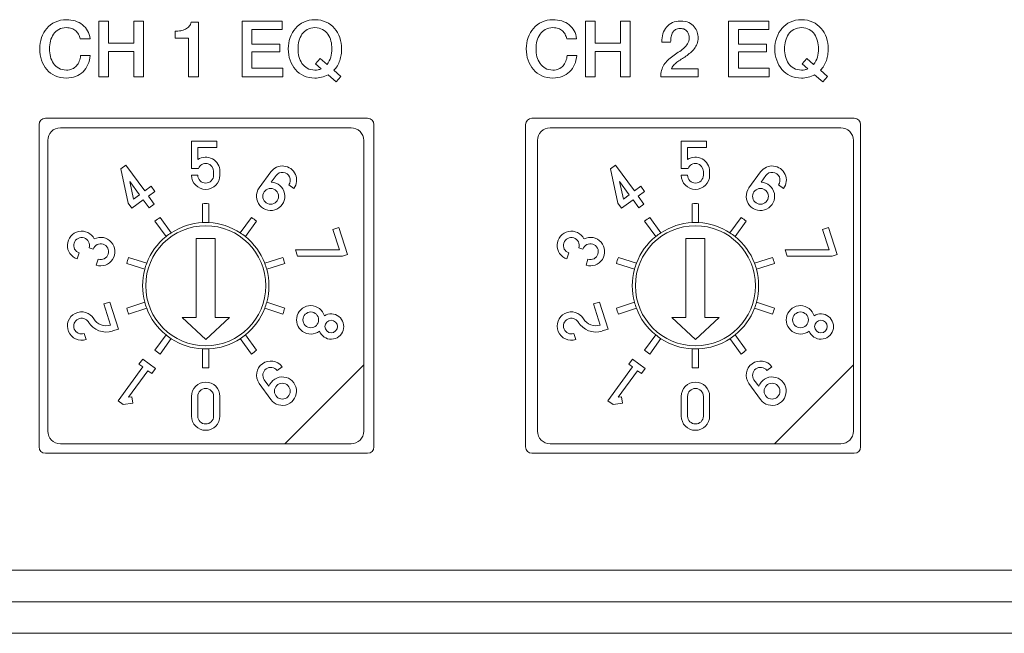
# Model space of a CAD drawing. Header units: millimetres. Extents: x 0 to 2122, y 0 to 1639.
# Tile 39 of 85: x 1572 to 1604, y 827 to 847. Entities that reach past the tile are written whole.
import ezdxf

# ---------------------------------------------------------------- set-up
doc = ezdxf.new("R2010")
doc.units = ezdxf.units.MM
doc.layers.add('1', color=7, linetype='Continuous', true_color=0xffffff)
doc.layers.add('2', color=7, linetype='Continuous', true_color=0xffffff)

msp = doc.modelspace()

# ---------------------------------------------------------------- linework, layer by layer
at = {"layer": '1', "color": 7, "linetype": 'Continuous', "lineweight": 13}
for p, q in [((1573.261, 843.622), (1583.461, 843.622)), ((1588.661, 843.622), (1598.861, 843.622)), ((1573.061, 833.222), (1573.061, 843.422)), ((1582.936, 843.322), (1573.736, 843.322)), ((1583.661, 843.422), (1583.661, 833.222)), ((1588.461, 833.222), (1588.461, 843.422)), ((1598.436, 843.322), (1589.236, 843.322)), ((1599.061, 843.422), (1599.061, 833.222)), ((1573.336, 842.922), (1573.336, 833.722)), ((1577.886, 842.897), (1577.886, 842.035)), ((1578.686, 842.897), (1577.886, 842.897)), ((1578.086, 842.697), (1578.686, 842.697)), ((1578.086, 842.316), (1578.086, 842.697)), ((1578.686, 842.697), (1578.686, 842.897)), ((1583.336, 835.822), (1583.336, 842.922)), ((1588.836, 842.922), (1588.836, 833.722)), ((1593.386, 842.897), (1593.386, 842.035)), ((1594.186, 842.897), (1593.386, 842.897)), ((1593.586, 842.697), (1594.186, 842.697)), ((1593.586, 842.316), (1593.586, 842.697)), ((1594.186, 842.697), (1594.186, 842.897)), ((1598.836, 835.822), (1598.836, 842.922)), ((1575.809, 842.141), (1575.647, 842.023)), ((1576.404, 841.322), (1575.809, 842.141)), ((1591.309, 842.141), (1591.147, 842.023)), ((1591.904, 841.322), (1591.309, 842.141)), ((1575.647, 842.023), (1575.878, 840.94)), ((1577.886, 842.035), (1578.104, 842.035)), ((1578.086, 841.822), (1577.886, 841.822)), ((1578.586, 841.942), (1578.586, 841.822)), ((1578.786, 841.822), (1578.786, 841.942)), ((1580.399, 841.928), (1580.029, 841.418)), ((1580.411, 841.603), (1580.561, 841.81)), ((1591.147, 842.023), (1591.378, 840.94)), ((1593.386, 842.035), (1593.604, 842.035)), ((1593.586, 841.822), (1593.386, 841.822)), ((1594.086, 841.942), (1594.086, 841.822)), ((1594.286, 841.822), (1594.286, 841.942)), ((1595.899, 841.928), (1595.529, 841.418)), ((1595.911, 841.603), (1596.061, 841.81)), ((1576.242, 841.204), (1575.936, 841.625)), ((1575.936, 841.625), (1576.055, 841.068)), ((1576.606, 841.469), (1576.404, 841.322)), ((1576.724, 841.307), (1576.606, 841.469)), ((1580.966, 841.516), (1581.128, 841.399)), ((1591.742, 841.204), (1591.436, 841.625)), ((1591.436, 841.625), (1591.555, 841.068)), ((1592.106, 841.469), (1591.904, 841.322)), ((1592.224, 841.307), (1592.106, 841.469)), ((1596.466, 841.516), (1596.628, 841.399)), ((1576.055, 841.068), (1576.242, 841.204)), ((1576.521, 841.16), (1576.724, 841.307)), ((1576.705, 840.907), (1576.521, 841.16)), ((1591.555, 841.068), (1591.742, 841.204)), ((1592.021, 841.16), (1592.224, 841.307)), ((1592.205, 840.907), (1592.021, 841.16)), ((1575.878, 840.94), (1575.996, 840.778)), ((1575.996, 840.778), (1576.36, 841.042)), ((1576.36, 841.042), (1576.543, 840.79)), ((1576.543, 840.79), (1576.705, 840.907)), ((1578.236, 840.92), (1578.236, 840.32)), ((1578.436, 840.32), (1578.436, 840.92)), ((1591.378, 840.94), (1591.496, 840.778)), ((1591.496, 840.778), (1591.86, 841.042)), ((1591.86, 841.042), (1592.043, 840.79)), ((1592.043, 840.79), (1592.205, 840.907)), ((1593.736, 840.92), (1593.736, 840.32)), ((1593.936, 840.32), (1593.936, 840.92)), ((1576.728, 840.365), (1577.081, 839.88)), ((1577.243, 839.997), (1576.89, 840.483)), ((1579.782, 840.483), (1579.429, 839.997)), ((1579.591, 839.88), (1579.944, 840.365)), ((1592.228, 840.365), (1592.581, 839.88)), ((1592.743, 839.997), (1592.39, 840.483)), ((1595.282, 840.483), (1594.929, 839.997)), ((1595.091, 839.88), (1595.444, 840.365)), ((1582.548, 840.164), (1582.358, 840.102)), ((1582.358, 840.102), (1582.568, 839.456)), ((1582.826, 839.308), (1582.548, 840.164)), ((1598.048, 840.164), (1597.858, 840.102)), ((1597.858, 840.102), (1598.068, 839.456)), ((1598.326, 839.308), (1598.048, 840.164)), ((1578.636, 839.822), (1578.036, 839.822)), ((1578.036, 837.322), (1578.036, 839.822)), ((1578.636, 837.322), (1578.636, 839.822)), ((1594.136, 839.822), (1593.536, 839.822)), ((1593.536, 837.322), (1593.536, 839.822)), ((1594.136, 837.322), (1594.136, 839.822)), ((1574.269, 839.17), (1574.331, 839.36)), ((1574.646, 839.521), (1574.774, 839.479)), ((1582.568, 839.456), (1581.174, 839.456)), ((1581.174, 839.456), (1581.24, 839.255)), ((1581.24, 839.255), (1582.664, 839.255)), ((1582.664, 839.255), (1582.826, 839.308)), ((1589.769, 839.17), (1589.831, 839.36)), ((1590.146, 839.521), (1590.274, 839.479)), ((1596.674, 839.456), (1596.74, 839.255)), ((1598.068, 839.456), (1596.674, 839.456)), ((1596.74, 839.255), (1598.164, 839.255)), ((1598.164, 839.255), (1598.326, 839.308)), ((1574.935, 839.164), (1574.873, 838.974)), ((1575.834, 839.03), (1576.405, 838.845)), ((1576.467, 839.035), (1575.896, 839.22)), ((1580.776, 839.22), (1580.205, 839.035)), ((1580.267, 838.845), (1580.838, 839.03)), ((1590.435, 839.164), (1590.373, 838.974)), ((1591.334, 839.03), (1591.905, 838.845)), ((1591.967, 839.035), (1591.396, 839.22)), ((1596.276, 839.22), (1595.705, 839.035)), ((1595.767, 838.845), (1596.338, 839.03)), ((1575.296, 837.807), (1575.106, 837.746)), ((1575.106, 837.746), (1575.322, 837.08)), ((1575.574, 836.952), (1575.296, 837.807)), ((1576.405, 837.8), (1575.834, 837.615)), ((1580.838, 837.615), (1580.267, 837.8)), ((1590.796, 837.807), (1590.606, 837.746)), ((1590.606, 837.746), (1590.822, 837.08)), ((1591.074, 836.952), (1590.796, 837.807)), ((1591.905, 837.8), (1591.334, 837.615)), ((1596.338, 837.615), (1595.767, 837.8)), ((1575.896, 837.424), (1576.467, 837.61)), ((1580.205, 837.61), (1580.776, 837.424)), ((1591.396, 837.424), (1591.967, 837.61)), ((1595.705, 837.61), (1596.276, 837.424)), ((1577.586, 837.322), (1578.336, 836.622)), ((1578.036, 837.322), (1577.586, 837.322)), ((1578.336, 836.622), (1579.086, 837.322)), ((1579.086, 837.322), (1578.636, 837.322)), ((1593.536, 837.322), (1593.086, 837.322)), ((1593.086, 837.322), (1593.836, 836.622)), ((1593.836, 836.622), (1594.586, 837.322)), ((1594.586, 837.322), (1594.136, 837.322)), ((1574.547, 836.618), (1574.485, 836.808)), ((1575.384, 836.891), (1575.574, 836.952)), ((1577.081, 836.765), (1576.728, 836.279)), ((1579.944, 836.279), (1579.591, 836.765)), ((1590.047, 836.618), (1589.985, 836.808)), ((1590.884, 836.891), (1591.074, 836.952)), ((1592.581, 836.765), (1592.228, 836.279)), ((1595.444, 836.279), (1595.091, 836.765)), ((1576.89, 836.162), (1577.243, 836.648)), ((1579.429, 836.648), (1579.782, 836.162)), ((1592.39, 836.162), (1592.743, 836.648)), ((1594.929, 836.648), (1595.282, 836.162)), ((1578.236, 836.325), (1578.236, 835.724)), ((1578.436, 835.724), (1578.436, 836.325)), ((1593.736, 836.325), (1593.736, 835.724)), ((1593.936, 835.724), (1593.936, 836.325)), ((1576.341, 836.001), (1576.223, 835.84)), ((1576.223, 835.84), (1576.345, 835.751)), ((1576.746, 835.708), (1576.341, 836.001)), ((1583.336, 835.822), (1580.836, 833.322)), ((1583.336, 833.722), (1583.336, 835.822)), ((1591.841, 836.001), (1591.723, 835.84)), ((1591.723, 835.84), (1591.845, 835.751)), ((1592.246, 835.708), (1591.841, 836.001)), ((1598.836, 835.822), (1596.336, 833.322)), ((1598.836, 833.722), (1598.836, 835.822)), ((1576.345, 835.751), (1575.566, 834.68)), ((1575.894, 834.791), (1576.507, 835.634)), ((1576.507, 835.634), (1576.628, 835.546)), ((1576.628, 835.546), (1576.746, 835.708)), ((1580.593, 835.641), (1580.754, 835.759)), ((1591.845, 835.751), (1591.066, 834.68)), ((1591.394, 834.791), (1592.007, 835.634)), ((1592.007, 835.634), (1592.128, 835.546)), ((1592.128, 835.546), (1592.246, 835.708)), ((1596.093, 835.641), (1596.254, 835.759)), ((1580.026, 835.23), (1580.396, 834.721)), ((1580.338, 835.141), (1580.188, 835.348)), ((1595.526, 835.23), (1595.896, 834.721)), ((1595.838, 835.141), (1595.688, 835.348)), ((1575.566, 834.68), (1575.728, 834.562)), ((1575.728, 834.562), (1576.024, 834.609)), ((1575.993, 834.807), (1575.894, 834.791)), ((1576.024, 834.609), (1575.993, 834.807)), ((1577.886, 834.822), (1577.886, 834.197)), ((1578.086, 834.822), (1578.086, 834.197)), ((1578.586, 834.197), (1578.586, 834.822)), ((1578.786, 834.197), (1578.786, 834.822)), ((1591.066, 834.68), (1591.228, 834.562)), ((1591.228, 834.562), (1591.524, 834.609)), ((1591.493, 834.807), (1591.394, 834.791)), ((1591.524, 834.609), (1591.493, 834.807)), ((1593.386, 834.822), (1593.386, 834.197)), ((1593.586, 834.822), (1593.586, 834.197)), ((1594.086, 834.197), (1594.086, 834.822)), ((1594.286, 834.197), (1594.286, 834.822)), ((1583.461, 833.022), (1573.261, 833.022)), ((1573.736, 833.322), (1580.836, 833.322)), ((1580.836, 833.322), (1582.936, 833.322)), ((1598.861, 833.022), (1588.661, 833.022)), ((1589.236, 833.322), (1596.336, 833.322)), ((1596.336, 833.322), (1598.436, 833.322)), ((1891.761, 829.322), (1475.961, 829.322)), ((1475.961, 828.322), (1891.761, 828.322)), ((1689.361, 827.322), (1475.961, 827.322))]:
    msp.add_line(p, q, dxfattribs=at)
for centre, radius in [((1580.393, 841.154), 0.25), ((1595.893, 841.154), 0.25), ((1581.66, 837.242), 0.25), ((1597.16, 837.242), 0.25), ((1582.307, 837.032), 0.2), ((1597.807, 837.032), 0.2), ((1580.761, 834.985), 0.25), ((1596.261, 834.985), 0.25)]:
    msp.add_circle(centre, radius, dxfattribs=at)
at = {"layer": '1', "color": 7, "linetype": 'Continuous', "lineweight": 13, "extrusion": (0, 0, -1)}
for centre in [(-1578.336, 838.322), (-1593.836, 838.322)]:
    msp.add_circle(centre, 1.9, dxfattribs=at)
for centre, radius, start, end in [((-1573.261, 843.422), 0.2, 0, 90), ((-1583.461, 843.422), 0.2, 90, 180), ((-1588.661, 843.422), 0.2, 0, 90), ((-1598.861, 843.422), 0.2, 90, 180), ((-1578.336, 838.322), 2, 56.866, 87.134), ((-1578.336, 838.322), 2, 87.134, 92.866), ((-1578.336, 838.322), 2, 92.866, 123.134), ((-1593.836, 838.322), 2, 56.866, 87.134), ((-1593.836, 838.322), 2, 87.134, 92.866), ((-1593.836, 838.322), 2, 92.866, 123.134), ((-1578.336, 838.322), 2, 20.866, 51.134), ((-1578.336, 838.322), 2, 51.134, 56.866), ((-1578.336, 838.322), 2, 123.134, 128.866), ((-1578.336, 838.322), 2, 128.866, 159.134), ((-1593.836, 838.322), 2, 20.866, 51.134), ((-1593.836, 838.322), 2, 51.134, 56.866), ((-1593.836, 838.322), 2, 123.134, 128.866), ((-1593.836, 838.322), 2, 128.866, 159.134), ((-1578.336, 838.322), 2, 15.134, 20.866), ((-1578.336, 838.322), 2, 159.134, 164.866), ((-1593.836, 838.322), 2, 15.134, 20.866), ((-1593.836, 838.322), 2, 159.134, 164.866), ((-1578.336, 838.322), 2, 344.866, 15.134), ((-1578.336, 838.322), 2, 164.866, 195.134), ((-1593.836, 838.322), 2, 344.866, 15.134), ((-1593.836, 838.322), 2, 164.866, 195.134), ((-1578.336, 838.322), 2, 339.134, 344.866), ((-1578.336, 838.322), 2, 195.134, 200.866), ((-1593.836, 838.322), 2, 339.134, 344.866), ((-1593.836, 838.322), 2, 195.134, 200.866), ((-1578.336, 838.322), 2, 308.866, 339.134), ((-1578.336, 838.322), 2, 200.866, 231.134), ((-1593.836, 838.322), 2, 308.866, 339.134), ((-1593.836, 838.322), 2, 200.866, 231.134), ((-1578.336, 838.322), 2, 303.134, 308.866), ((-1578.336, 838.322), 2, 231.134, 236.866), ((-1593.836, 838.322), 2, 303.134, 308.866), ((-1593.836, 838.322), 2, 231.134, 236.866), ((-1578.336, 838.322), 2, 272.866, 303.134), ((-1578.336, 838.322), 2, 236.866, 267.134), ((-1593.836, 838.322), 2, 272.866, 303.134), ((-1593.836, 838.322), 2, 236.866, 267.134), ((-1578.336, 838.322), 2, 267.134, 272.866), ((-1578.336, 838.322), 2, 270, 272.8631), ((-1578.336, 838.322), 2, 267.1369, 270), ((-1593.836, 838.322), 2, 267.134, 272.866), ((-1593.836, 838.322), 2, 270, 272.8631), ((-1593.836, 838.322), 2, 267.1369, 270), ((-1573.261, 833.222), 0.2, 270, 0), ((-1583.461, 833.222), 0.2, 180, 270), ((-1588.661, 833.222), 0.2, 270, 0), ((-1598.861, 833.222), 0.2, 180, 270)]:
    msp.add_arc(centre, radius, start, end, dxfattribs=at)
at = {"layer": '1', "color": 7, "linetype": 'Continuous', "lineweight": 13}
for centre, radius, start, end in [((1573.736, 842.922), 0.4, 90, 180), ((1582.936, 842.922), 0.4, 0, 90), ((1589.236, 842.922), 0.4, 90, 180), ((1598.436, 842.922), 0.4, 0, 90), ((1578.336, 841.942), 0.45, 0, 123.749), ((1593.836, 841.942), 0.45, 0, 123.749), ((1578.336, 841.942), 0.25, 0, 158.1252), ((1580.763, 841.664), 0.45, 324.0312, 144.0417), ((1593.836, 841.942), 0.25, 0, 158.1252), ((1596.263, 841.664), 0.45, 324.0312, 144.0417), ((1578.336, 841.822), 0.45, 180, 0), ((1578.336, 841.822), 0.25, 180, 0), ((1580.763, 841.663), 0.25, 324.0054, 144.0892), ((1593.836, 841.822), 0.45, 180, 0), ((1593.836, 841.822), 0.25, 180, 0), ((1596.263, 841.663), 0.25, 324.0054, 144.0892), ((1580.393, 841.154), 0.45, 144.0395, 87.7025), ((1595.893, 841.154), 0.45, 144.0395, 87.7025), ((1578.336, 838.322), 2.6, 87.7958, 92.2042), ((1593.836, 838.322), 2.6, 87.7958, 92.2042), ((1578.336, 838.322), 2.6, 123.7958, 128.2042), ((1578.336, 838.322), 2.6, 51.7958, 56.2042), ((1593.836, 838.322), 2.6, 123.7958, 128.2042), ((1593.836, 838.322), 2.6, 51.7958, 56.2042), ((1574.408, 839.598), 0.45, 27.1244, 251.9419), ((1589.908, 839.598), 0.45, 27.1244, 251.9419), ((1574.408, 839.598), 0.25, 342.1055, 252.0386), ((1575.012, 839.402), 0.25, 252.1055, 162.0386), ((1575.013, 839.402), 0.45, 251.9104, 116.9187), ((1589.908, 839.598), 0.25, 342.1055, 252.0386), ((1590.512, 839.402), 0.25, 252.1055, 162.0386), ((1590.513, 839.402), 0.45, 251.9104, 116.9187), ((1578.336, 838.322), 2.6, 159.7958, 164.2042), ((1578.336, 838.322), 2.6, 15.7958, 20.2042), ((1593.836, 838.322), 2.6, 159.7958, 164.2042), ((1593.836, 838.322), 2.6, 15.7958, 20.2042), ((1581.66, 837.243), 0.45, 16.3723, 307.4695), ((1597.16, 837.243), 0.45, 16.3723, 307.4695), ((1574.408, 837.046), 0.45, 31.0186, 287.9454), ((1578.336, 838.322), 2.6, 195.7958, 200.2042), ((1578.336, 838.322), 2.6, 339.7958, 344.2042), ((1582.306, 837.032), 0.4, 201.4464, 122.3955), ((1589.908, 837.046), 0.45, 31.0186, 287.9454), ((1593.836, 838.322), 2.6, 195.7958, 200.2042), ((1593.836, 838.322), 2.6, 339.7958, 344.2042), ((1597.806, 837.032), 0.4, 201.4464, 122.3955), ((1574.408, 837.046), 0.25, 31.1093, 287.9498), ((1575.182, 837.511), 0.653, 210.9626, 288.0723), ((1575.182, 837.511), 0.453, 210.9516, 287.9364), ((1589.908, 837.046), 0.25, 31.1093, 287.9498), ((1590.682, 837.511), 0.653, 210.9626, 288.0723), ((1590.682, 837.511), 0.453, 210.9516, 287.9364), ((1578.336, 838.322), 2.6, 231.7958, 236.2042), ((1578.336, 838.322), 2.6, 303.7958, 308.2042), ((1593.836, 838.322), 2.6, 231.7958, 236.2042), ((1593.836, 838.322), 2.6, 303.7958, 308.2042), ((1580.394, 835.49), 0.45, 36.8462, 215.1618), ((1595.894, 835.49), 0.45, 36.8462, 215.1618), ((1578.336, 838.322), 2.6, 267.7958, 272.2042), ((1580.394, 835.49), 0.25, 37.1705, 214.5977), ((1593.836, 838.322), 2.6, 267.7958, 272.2042), ((1595.894, 835.49), 0.25, 37.1705, 214.5977), ((1578.336, 834.822), 0.45, 0, 180), ((1580.76, 834.986), 0.45, 216.0342, 159.7909), ((1593.836, 834.822), 0.45, 0, 180), ((1596.26, 834.986), 0.45, 216.0342, 159.7909), ((1578.336, 834.822), 0.25, 0, 180), ((1593.836, 834.822), 0.25, 0, 180), ((1578.336, 834.197), 0.45, 180, 0), ((1578.336, 834.197), 0.25, 180, 0), ((1593.836, 834.197), 0.45, 180, 0), ((1593.836, 834.197), 0.25, 180, 0), ((1573.736, 833.722), 0.4, 180, 270), ((1582.936, 833.722), 0.4, 270, 0), ((1589.236, 833.722), 0.4, 180, 270), ((1598.436, 833.722), 0.4, 270, 0)]:
    msp.add_arc(centre, radius, start, end, dxfattribs=at)
at = {"layer": '2', "color": 7, "linetype": 'Continuous', "lineweight": 13}
for points, knots in [([(1574.452, 845.095), (1574.386, 845.031), (1574.308, 844.982), (1574.13, 844.913), (1574.033, 844.896), (1573.926, 844.896), (1573.794, 844.896), (1573.676, 844.92), (1573.467, 845.017), (1573.378, 845.084), (1573.234, 845.252), (1573.178, 845.349), (1573.101, 845.573), (1573.081, 845.693), (1573.081, 845.82), (1573.081, 845.944), (1573.101, 846.063), (1573.178, 846.287), (1573.234, 846.385), (1573.378, 846.553), (1573.467, 846.62), (1573.676, 846.718), (1573.794, 846.743), (1573.926, 846.743), (1574.025, 846.743), (1574.117, 846.729), (1574.205, 846.702)], [0.5588235, 0.5588235, 0.5588235, 0.5588235, 0.5882353, 0.5882353, 0.6176471, 0.6176471, 0.6176471, 0.6470588, 0.6470588, 0.6764706, 0.6764706, 0.7058824, 0.7058824, 0.7352941, 0.7352941, 0.7352941, 0.7647059, 0.7647059, 0.7941176, 0.7941176, 0.8235294, 0.8235294, 0.8529412, 0.8529412, 0.8529412, 0.8823529, 0.8823529, 0.8823529, 0.8823529]), ([(1581.439, 846.669), (1581.543, 846.718), (1581.662, 846.743), (1581.925, 846.743), (1582.043, 846.718), (1582.148, 846.669)], [0.52380952, 0.52380952, 0.52380952, 0.52380952, 0.57142857, 0.57142857, 0.61904762, 0.61904762, 0.61904762, 0.61904762]), ([(1588.706, 846.469), (1588.779, 846.553), (1588.867, 846.62), (1589.076, 846.718), (1589.195, 846.743), (1589.326, 846.743), (1589.425, 846.743), (1589.518, 846.729), (1589.605, 846.702)], [0.79411765, 0.79411765, 0.79411765, 0.79411765, 0.82352941, 0.82352941, 0.85294118, 0.85294118, 0.85294118, 0.88235294, 0.88235294, 0.88235294, 0.88235294]), ([(1596.839, 846.669), (1596.944, 846.718), (1597.062, 846.743), (1597.325, 846.743), (1597.443, 846.718), (1597.548, 846.669)], [0.52380952, 0.52380952, 0.52380952, 0.52380952, 0.57142857, 0.57142857, 0.61904762, 0.61904762, 0.61904762, 0.61904762]), ([(1574.311, 846.281), (1574.288, 846.324), (1574.258, 846.361), (1574.186, 846.423), (1574.144, 846.448), (1574.046, 846.482), (1573.99, 846.491), (1573.926, 846.491), (1573.832, 846.491), (1573.751, 846.472), (1573.614, 846.397), (1573.558, 846.346), (1573.516, 846.282)], [0.0294118, 0.0294118, 0.0294118, 0.0294118, 0.0588235, 0.0588235, 0.0882353, 0.0882353, 0.1176471, 0.1176471, 0.1176471, 0.1470588, 0.1470588, 0.1764706, 0.1764706, 0.1764706, 0.1764706]), ([(1574.205, 846.702), (1574.292, 846.675), (1574.369, 846.635), (1574.502, 846.532), (1574.556, 846.469), (1574.598, 846.395)], [0.88235294, 0.88235294, 0.88235294, 0.88235294, 0.91176471, 0.91176471, 0.94117647, 0.94117647, 0.94117647, 0.94117647]), ([(1577.37, 846.38), (1577.43, 846.38), (1577.487, 846.385), (1577.599, 846.405), (1577.65, 846.421), (1577.695, 846.444)], [0, 0, 0, 0, 0.1, 0.1, 0.2, 0.2, 0.2, 0.2]), ([(1577.695, 846.444), (1577.74, 846.467), (1577.779, 846.497), (1577.843, 846.569), (1577.864, 846.614), (1577.874, 846.667)], [0.2, 0.2, 0.2, 0.2, 0.3, 0.3, 0.4, 0.4, 0.4, 0.4]), ([(1581.007, 846.175), (1581.045, 846.287), (1581.101, 846.385), (1581.246, 846.553), (1581.334, 846.62), (1581.439, 846.669)], [0.42857143, 0.42857143, 0.42857143, 0.42857143, 0.47619048, 0.47619048, 0.52380952, 0.52380952, 0.52380952, 0.52380952]), ([(1582.037, 846.434), (1581.968, 846.472), (1581.887, 846.491), (1581.7, 846.491), (1581.618, 846.472), (1581.55, 846.434)], [0.3684211, 0.3684211, 0.3684211, 0.3684211, 0.4210526, 0.4210526, 0.4736842, 0.4736842, 0.4736842, 0.4736842]), ([(1582.148, 846.669), (1582.252, 846.62), (1582.341, 846.553), (1582.485, 846.385), (1582.541, 846.287), (1582.58, 846.175)], [0.61904762, 0.61904762, 0.61904762, 0.61904762, 0.66666667, 0.66666667, 0.71428571, 0.71428571, 0.71428571, 0.71428571]), ([(1588.54, 845.461), (1588.501, 845.573), (1588.481, 845.693), (1588.481, 845.82), (1588.481, 845.944), (1588.501, 846.063), (1588.578, 846.287), (1588.634, 846.385), (1588.706, 846.469)], [0.70588235, 0.70588235, 0.70588235, 0.70588235, 0.73529412, 0.73529412, 0.73529412, 0.76470588, 0.76470588, 0.79411765, 0.79411765, 0.79411765, 0.79411765]), ([(1589.623, 846.392), (1589.586, 846.423), (1589.544, 846.448), (1589.447, 846.482), (1589.39, 846.491), (1589.326, 846.491), (1589.233, 846.491), (1589.151, 846.472), (1589.083, 846.434)], [0.05882353, 0.05882353, 0.05882353, 0.05882353, 0.08823529, 0.08823529, 0.11764706, 0.11764706, 0.11764706, 0.14705882, 0.14705882, 0.14705882, 0.14705882]), ([(1589.605, 846.702), (1589.693, 846.675), (1589.769, 846.635), (1589.903, 846.532), (1589.957, 846.469), (1589.998, 846.395)], [0.88235294, 0.88235294, 0.88235294, 0.88235294, 0.91176471, 0.91176471, 0.94117647, 0.94117647, 0.94117647, 0.94117647]), ([(1593.108, 846.65), (1593.181, 846.684), (1593.267, 846.701), (1593.364, 846.701), (1593.469, 846.701), (1593.557, 846.684), (1593.699, 846.615), (1593.756, 846.571), (1593.843, 846.465), (1593.874, 846.408), (1593.91, 846.285), (1593.919, 846.226), (1593.919, 846.17), (1593.919, 846.101), (1593.909, 846.038), (1593.887, 845.982)], [0.5588235, 0.5588235, 0.5588235, 0.5588235, 0.5882353, 0.5882353, 0.5882353, 0.6176471, 0.6176471, 0.6470588, 0.6470588, 0.6764706, 0.6764706, 0.7058824, 0.7058824, 0.7058824, 0.7352941, 0.7352941, 0.7352941, 0.7352941]), ([(1593.494, 846.435), (1593.457, 846.456), (1593.407, 846.466), (1593.346, 846.466), (1593.29, 846.466), (1593.244, 846.455), (1593.207, 846.433)], [0.29411765, 0.29411765, 0.29411765, 0.29411765, 0.32352941, 0.32352941, 0.32352941, 0.35294118, 0.35294118, 0.35294118, 0.35294118]), ([(1596.407, 845.461), (1596.369, 845.573), (1596.349, 845.693), (1596.349, 845.82), (1596.349, 845.944), (1596.369, 846.063), (1596.446, 846.287), (1596.502, 846.385), (1596.647, 846.553), (1596.735, 846.62), (1596.839, 846.669)], [0.3333333, 0.3333333, 0.3333333, 0.3333333, 0.3809524, 0.3809524, 0.3809524, 0.4285714, 0.4285714, 0.4761905, 0.4761905, 0.5238095, 0.5238095, 0.5238095, 0.5238095]), ([(1597.437, 846.434), (1597.369, 846.472), (1597.288, 846.491), (1597.1, 846.491), (1597.019, 846.472), (1596.951, 846.434)], [0.3684211, 0.3684211, 0.3684211, 0.3684211, 0.4210526, 0.4210526, 0.4736842, 0.4736842, 0.4736842, 0.4736842]), ([(1597.548, 846.669), (1597.653, 846.62), (1597.741, 846.553), (1597.886, 846.385), (1597.942, 846.287), (1598.019, 846.063), (1598.038, 845.944), (1598.038, 845.82), (1598.038, 845.758), (1598.033, 845.697), (1598.024, 845.635)], [0.6190476, 0.6190476, 0.6190476, 0.6190476, 0.6666667, 0.6666667, 0.7142857, 0.7142857, 0.7619048, 0.7619048, 0.7619048, 0.8095238, 0.8095238, 0.8095238, 0.8095238]), ([(1581.007, 845.461), (1580.968, 845.573), (1580.949, 845.693), (1580.949, 845.82), (1580.949, 845.944), (1580.968, 846.063), (1581.007, 846.175)], [0.33333333, 0.33333333, 0.33333333, 0.33333333, 0.38095238, 0.38095238, 0.38095238, 0.42857143, 0.42857143, 0.42857143, 0.42857143]), ([(1582.58, 846.175), (1582.618, 846.063), (1582.638, 845.944), (1582.638, 845.82), (1582.638, 845.758), (1582.633, 845.697), (1582.623, 845.635)], [0.71428571, 0.71428571, 0.71428571, 0.71428571, 0.76190476, 0.76190476, 0.76190476, 0.80952381, 0.80952381, 0.80952381, 0.80952381]), ([(1588.916, 846.282), (1588.873, 846.219), (1588.842, 846.147), (1588.8, 845.986), (1588.79, 845.903), (1588.79, 845.736), (1588.8, 845.653), (1588.842, 845.492), (1588.873, 845.42), (1588.916, 845.356)], [0.1764706, 0.1764706, 0.1764706, 0.1764706, 0.2058824, 0.2058824, 0.2352941, 0.2352941, 0.2647059, 0.2647059, 0.2941176, 0.2941176, 0.2941176, 0.2941176]), ([(1593.292, 845.712), (1593.353, 845.751), (1593.409, 845.792), (1593.511, 845.881), (1593.553, 845.929), (1593.619, 846.033), (1593.636, 846.093), (1593.638, 846.16)], [0.11764706, 0.11764706, 0.11764706, 0.11764706, 0.14705882, 0.14705882, 0.17647059, 0.17647059, 0.20588235, 0.20588235, 0.20588235, 0.20588235]), ([(1573.421, 846.066), (1573.4, 845.986), (1573.39, 845.903), (1573.39, 845.736), (1573.4, 845.653), (1573.421, 845.573)], [0.20588235, 0.20588235, 0.20588235, 0.20588235, 0.23529412, 0.23529412, 0.26470588, 0.26470588, 0.26470588, 0.26470588]), ([(1581.288, 846.066), (1581.268, 845.986), (1581.258, 845.903), (1581.258, 845.736), (1581.268, 845.653), (1581.288, 845.573)], [0.5789474, 0.5789474, 0.5789474, 0.5789474, 0.6315789, 0.6315789, 0.6842105, 0.6842105, 0.6842105, 0.6842105]), ([(1582.294, 845.558), (1582.318, 845.643), (1582.329, 845.731), (1582.329, 845.82), (1582.329, 845.903), (1582.319, 845.986), (1582.298, 846.066)], [0.1578947, 0.1578947, 0.1578947, 0.1578947, 0.2105263, 0.2105263, 0.2105263, 0.2631579, 0.2631579, 0.2631579, 0.2631579]), ([(1593.887, 845.982), (1593.866, 845.926), (1593.837, 845.875), (1593.765, 845.781), (1593.724, 845.738), (1593.631, 845.659), (1593.583, 845.622), (1593.485, 845.553), (1593.435, 845.52), (1593.386, 845.489)], [0.7352941, 0.7352941, 0.7352941, 0.7352941, 0.7647059, 0.7647059, 0.7941176, 0.7941176, 0.8235294, 0.8235294, 0.8529412, 0.8529412, 0.8529412, 0.8529412]), ([(1596.689, 846.066), (1596.668, 845.986), (1596.658, 845.903), (1596.658, 845.736), (1596.668, 845.653), (1596.689, 845.573)], [0.5789474, 0.5789474, 0.5789474, 0.5789474, 0.6315789, 0.6315789, 0.6842105, 0.6842105, 0.6842105, 0.6842105]), ([(1597.695, 845.558), (1597.718, 845.643), (1597.73, 845.731), (1597.73, 845.82), (1597.73, 845.903), (1597.719, 845.986), (1597.699, 846.066)], [0.1578947, 0.1578947, 0.1578947, 0.1578947, 0.2105263, 0.2105263, 0.2105263, 0.2631579, 0.2631579, 0.2631579, 0.2631579]), ([(1589.083, 845.205), (1589.151, 845.167), (1589.233, 845.148), (1589.326, 845.148), (1589.395, 845.148), (1589.457, 845.16), (1589.562, 845.207), (1589.607, 845.24), (1589.682, 845.324), (1589.712, 845.373), (1589.755, 845.485), (1589.769, 845.545), (1589.775, 845.61)], [0.3235294, 0.3235294, 0.3235294, 0.3235294, 0.3529412, 0.3529412, 0.3529412, 0.3823529, 0.3823529, 0.4117647, 0.4117647, 0.4411765, 0.4411765, 0.4705882, 0.4705882, 0.4705882, 0.4705882]), ([(1593.386, 845.489), (1593.336, 845.457), (1593.291, 845.426), (1593.207, 845.363), (1593.17, 845.331), (1593.139, 845.297)], [0.85294118, 0.85294118, 0.85294118, 0.85294118, 0.88235294, 0.88235294, 0.91176471, 0.91176471, 0.91176471, 0.91176471]), ([(1573.682, 845.205), (1573.751, 845.167), (1573.832, 845.148), (1573.926, 845.148), (1573.995, 845.148), (1574.056, 845.16), (1574.109, 845.183)], [0.32352941, 0.32352941, 0.32352941, 0.32352941, 0.35294118, 0.35294118, 0.35294118, 0.38235294, 0.38235294, 0.38235294, 0.38235294]), ([(1581.439, 844.969), (1581.334, 845.017), (1581.246, 845.084), (1581.101, 845.252), (1581.045, 845.349), (1581.007, 845.461)], [0.23809524, 0.23809524, 0.23809524, 0.23809524, 0.28571429, 0.28571429, 0.33333333, 0.33333333, 0.33333333, 0.33333333]), ([(1581.55, 845.205), (1581.618, 845.167), (1581.7, 845.148), (1581.793, 845.148), (1581.826, 845.148), (1581.859, 845.151), (1581.893, 845.158)], [0.7894737, 0.7894737, 0.7894737, 0.7894737, 0.8421053, 0.8421053, 0.8421053, 0.8947368, 0.8947368, 0.8947368, 0.8947368]), ([(1596.839, 844.969), (1596.735, 845.017), (1596.647, 845.084), (1596.502, 845.252), (1596.446, 845.349), (1596.407, 845.461)], [0.23809524, 0.23809524, 0.23809524, 0.23809524, 0.28571429, 0.28571429, 0.33333333, 0.33333333, 0.33333333, 0.33333333]), ([(1596.951, 845.205), (1597.019, 845.167), (1597.1, 845.148), (1597.194, 845.148), (1597.226, 845.148), (1597.26, 845.151), (1597.294, 845.158)], [0.7894737, 0.7894737, 0.7894737, 0.7894737, 0.8421053, 0.8421053, 0.8421053, 0.8947368, 0.8947368, 0.8947368, 0.8947368]), ([(1582.003, 844.921), (1581.933, 844.904), (1581.862, 844.896), (1581.793, 844.896), (1581.662, 844.896), (1581.543, 844.92), (1581.439, 844.969)], [0.14285714, 0.14285714, 0.14285714, 0.14285714, 0.19047619, 0.19047619, 0.19047619, 0.23809524, 0.23809524, 0.23809524, 0.23809524]), ([(1589.852, 845.095), (1589.786, 845.031), (1589.709, 844.982), (1589.531, 844.913), (1589.433, 844.896), (1589.326, 844.896), (1589.195, 844.896), (1589.076, 844.92), (1588.867, 845.017), (1588.779, 845.084), (1588.706, 845.168)], [0.5588235, 0.5588235, 0.5588235, 0.5588235, 0.5882353, 0.5882353, 0.6176471, 0.6176471, 0.6176471, 0.6470588, 0.6470588, 0.6764706, 0.6764706, 0.6764706, 0.6764706]), ([(1597.404, 844.921), (1597.333, 844.904), (1597.263, 844.896), (1597.194, 844.896), (1597.062, 844.896), (1596.944, 844.92), (1596.839, 844.969)], [0.14285714, 0.14285714, 0.14285714, 0.14285714, 0.19047619, 0.19047619, 0.19047619, 0.23809524, 0.23809524, 0.23809524, 0.23809524])]:
    msp.add_open_spline(points, degree=3, knots=knots, dxfattribs=at)
for points in [[(1574.951, 846.701), (1575.054, 846.701), (1575.156, 846.701), (1575.259, 846.701)], [(1574.951, 844.938), (1574.951, 845.526), (1574.951, 846.113), (1574.951, 846.701)], [(1575.259, 846.701), (1575.259, 846.467), (1575.259, 846.234), (1575.259, 846)], [(1576.062, 846), (1576.062, 846.234), (1576.062, 846.467), (1576.062, 846.701)], [(1576.062, 846.701), (1576.164, 846.701), (1576.267, 846.701), (1576.37, 846.701)], [(1576.37, 846.701), (1576.37, 846.113), (1576.37, 845.526), (1576.37, 844.938)], [(1577.874, 846.667), (1577.874, 846.667), (1578.104, 846.667), (1578.104, 846.667)], [(1578.104, 846.667), (1578.104, 846.667), (1578.104, 844.938), (1578.104, 844.938)], [(1579.487, 846.701), (1579.91, 846.701), (1580.333, 846.701), (1580.756, 846.701)], [(1579.487, 844.938), (1579.487, 845.526), (1579.487, 846.113), (1579.487, 846.701)], [(1580.756, 846.434), (1580.436, 846.434), (1580.116, 846.434), (1579.795, 846.434)], [(1579.795, 846.434), (1579.795, 846.28), (1579.795, 846.127), (1579.795, 845.973)], [(1580.756, 846.701), (1580.756, 846.612), (1580.756, 846.523), (1580.756, 846.434)], [(1581.55, 846.434), (1581.482, 846.397), (1581.426, 846.346), (1581.383, 846.282)], [(1582.203, 846.282), (1582.16, 846.346), (1582.105, 846.397), (1582.037, 846.434)], [(1589.083, 846.434), (1589.015, 846.397), (1588.959, 846.346), (1588.916, 846.282)], [(1590.351, 846.701), (1590.454, 846.701), (1590.557, 846.701), (1590.66, 846.701)], [(1590.351, 844.938), (1590.351, 845.526), (1590.351, 846.113), (1590.351, 846.701)], [(1590.66, 846.701), (1590.66, 846.467), (1590.66, 846.234), (1590.66, 846)], [(1591.462, 846), (1591.462, 846.234), (1591.462, 846.467), (1591.462, 846.701)], [(1591.462, 846.701), (1591.565, 846.701), (1591.668, 846.701), (1591.771, 846.701)], [(1591.771, 846.701), (1591.771, 846.113), (1591.771, 845.526), (1591.771, 844.938)], [(1592.807, 846.3), (1592.832, 846.381), (1592.871, 846.452), (1592.922, 846.511)], [(1592.922, 846.511), (1592.973, 846.57), (1593.034, 846.617), (1593.108, 846.65)], [(1593.207, 846.433), (1593.17, 846.411), (1593.14, 846.38), (1593.118, 846.342)], [(1593.583, 846.359), (1593.562, 846.39), (1593.533, 846.415), (1593.494, 846.435)], [(1594.887, 846.701), (1595.31, 846.701), (1595.733, 846.701), (1596.157, 846.701)], [(1594.887, 844.938), (1594.887, 845.526), (1594.887, 846.113), (1594.887, 846.701)], [(1596.157, 846.434), (1595.836, 846.434), (1595.516, 846.434), (1595.196, 846.434)], [(1595.196, 846.434), (1595.196, 846.28), (1595.196, 846.127), (1595.196, 845.973)], [(1596.157, 846.701), (1596.157, 846.612), (1596.157, 846.523), (1596.157, 846.434)], [(1596.951, 846.434), (1596.882, 846.397), (1596.826, 846.346), (1596.784, 846.282)], [(1597.604, 846.282), (1597.561, 846.346), (1597.505, 846.397), (1597.437, 846.434)], [(1573.516, 846.282), (1573.473, 846.219), (1573.441, 846.147), (1573.421, 846.066)], [(1574.365, 846.141), (1574.352, 846.191), (1574.334, 846.238), (1574.311, 846.281)], [(1574.674, 846.141), (1574.674, 846.141), (1574.365, 846.141), (1574.365, 846.141)], [(1574.598, 846.395), (1574.638, 846.321), (1574.664, 846.236), (1574.674, 846.141)], [(1577.37, 846.158), (1577.37, 846.158), (1577.37, 846.38), (1577.37, 846.38)], [(1577.795, 846.158), (1577.795, 846.158), (1577.37, 846.158), (1577.37, 846.158)], [(1577.795, 844.938), (1577.795, 844.938), (1577.795, 846.158), (1577.795, 846.158)], [(1581.383, 846.282), (1581.341, 846.219), (1581.309, 846.147), (1581.288, 846.066)], [(1582.298, 846.066), (1582.278, 846.147), (1582.246, 846.219), (1582.203, 846.282)], [(1589.711, 846.281), (1589.688, 846.324), (1589.659, 846.361), (1589.623, 846.392)], [(1589.766, 846.141), (1589.753, 846.191), (1589.735, 846.238), (1589.711, 846.281)], [(1590.075, 846.141), (1590.075, 846.141), (1589.766, 846.141), (1589.766, 846.141)], [(1589.998, 846.395), (1590.039, 846.321), (1590.064, 846.236), (1590.075, 846.141)], [(1592.769, 846.034), (1592.769, 846.13), (1592.781, 846.218), (1592.807, 846.3)], [(1593.068, 846.205), (1593.058, 846.152), (1593.052, 846.095), (1593.05, 846.034)], [(1593.118, 846.342), (1593.096, 846.303), (1593.079, 846.257), (1593.068, 846.205)], [(1593.626, 846.26), (1593.619, 846.295), (1593.605, 846.329), (1593.583, 846.359)], [(1593.638, 846.16), (1593.638, 846.191), (1593.634, 846.225), (1593.626, 846.26)], [(1596.784, 846.282), (1596.741, 846.219), (1596.709, 846.147), (1596.689, 846.066)], [(1597.699, 846.066), (1597.678, 846.147), (1597.647, 846.219), (1597.604, 846.282)], [(1575.259, 846), (1575.527, 846), (1575.794, 846), (1576.062, 846)], [(1579.795, 845.973), (1580.092, 845.973), (1580.388, 845.973), (1580.684, 845.973)], [(1580.684, 845.973), (1580.684, 845.889), (1580.684, 845.805), (1580.684, 845.721)], [(1590.66, 846), (1590.927, 846), (1591.195, 846), (1591.462, 846)], [(1593.05, 846.034), (1593.05, 846.034), (1592.769, 846.034), (1592.769, 846.034)], [(1595.196, 845.973), (1595.492, 845.973), (1595.789, 845.973), (1596.085, 845.973)], [(1596.085, 845.973), (1596.085, 845.889), (1596.085, 845.805), (1596.085, 845.721)], [(1573.421, 845.573), (1573.441, 845.492), (1573.473, 845.42), (1573.516, 845.356)], [(1574.333, 845.429), (1574.354, 845.485), (1574.369, 845.545), (1574.375, 845.61)], [(1574.375, 845.61), (1574.375, 845.61), (1574.676, 845.61), (1574.676, 845.61)], [(1574.676, 845.61), (1574.67, 845.504), (1574.647, 845.408), (1574.608, 845.321)], [(1576.062, 845.733), (1575.794, 845.733), (1575.527, 845.733), (1575.259, 845.733)], [(1575.259, 845.733), (1575.259, 845.468), (1575.259, 845.203), (1575.259, 844.938)], [(1576.062, 844.938), (1576.062, 845.203), (1576.062, 845.468), (1576.062, 845.733)], [(1580.684, 845.721), (1580.388, 845.721), (1580.092, 845.721), (1579.795, 845.721)], [(1579.795, 845.721), (1579.795, 845.549), (1579.795, 845.377), (1579.795, 845.205)], [(1581.288, 845.573), (1581.309, 845.492), (1581.341, 845.42), (1581.383, 845.356)], [(1581.813, 845.345), (1581.813, 845.345), (1581.961, 845.516), (1581.961, 845.516)], [(1581.961, 845.516), (1581.961, 845.516), (1582.176, 845.328), (1582.176, 845.328)], [(1582.176, 845.328), (1582.232, 845.395), (1582.272, 845.472), (1582.294, 845.558)], [(1582.623, 845.635), (1582.613, 845.574), (1582.598, 845.513), (1582.579, 845.454)], [(1589.775, 845.61), (1589.775, 845.61), (1590.077, 845.61), (1590.077, 845.61)], [(1590.077, 845.61), (1590.07, 845.504), (1590.048, 845.408), (1590.009, 845.321)], [(1591.462, 845.733), (1591.195, 845.733), (1590.927, 845.733), (1590.66, 845.733)], [(1590.66, 845.733), (1590.66, 845.468), (1590.66, 845.203), (1590.66, 844.938)], [(1591.462, 844.938), (1591.462, 845.203), (1591.462, 845.468), (1591.462, 845.733)], [(1592.84, 845.313), (1592.908, 845.42), (1593, 845.513), (1593.117, 845.592)], [(1593.117, 845.592), (1593.173, 845.633), (1593.231, 845.673), (1593.292, 845.712)], [(1596.085, 845.721), (1595.789, 845.721), (1595.492, 845.721), (1595.196, 845.721)], [(1595.196, 845.721), (1595.196, 845.549), (1595.196, 845.377), (1595.196, 845.205)], [(1596.689, 845.573), (1596.709, 845.492), (1596.741, 845.42), (1596.784, 845.356)], [(1597.213, 845.345), (1597.213, 845.345), (1597.362, 845.516), (1597.362, 845.516)], [(1597.362, 845.516), (1597.362, 845.516), (1597.576, 845.328), (1597.576, 845.328)], [(1597.576, 845.328), (1597.633, 845.395), (1597.672, 845.472), (1597.695, 845.558)], [(1598.024, 845.635), (1598.014, 845.574), (1597.999, 845.513), (1597.979, 845.454)], [(1573.516, 845.356), (1573.558, 845.293), (1573.614, 845.242), (1573.682, 845.205)], [(1574.109, 845.183), (1574.161, 845.207), (1574.206, 845.24), (1574.244, 845.282)], [(1574.244, 845.282), (1574.282, 845.324), (1574.312, 845.373), (1574.333, 845.429)], [(1574.608, 845.321), (1574.57, 845.233), (1574.517, 845.158), (1574.452, 845.095)], [(1579.795, 845.205), (1580.121, 845.205), (1580.448, 845.205), (1580.774, 845.205)], [(1580.774, 845.205), (1580.774, 845.116), (1580.774, 845.027), (1580.774, 844.938)], [(1581.383, 845.356), (1581.426, 845.293), (1581.482, 845.242), (1581.55, 845.205)], [(1581.991, 845.19), (1581.991, 845.19), (1581.813, 845.345), (1581.813, 845.345)], [(1581.893, 845.158), (1581.927, 845.164), (1581.96, 845.175), (1581.991, 845.19)], [(1582.502, 845.285), (1582.47, 845.231), (1582.433, 845.184), (1582.389, 845.143)], [(1582.579, 845.454), (1582.559, 845.395), (1582.533, 845.338), (1582.502, 845.285)], [(1588.706, 845.168), (1588.634, 845.252), (1588.578, 845.349), (1588.54, 845.461)], [(1588.916, 845.356), (1588.959, 845.293), (1589.015, 845.242), (1589.083, 845.205)], [(1590.009, 845.321), (1589.971, 845.233), (1589.918, 845.158), (1589.852, 845.095)], [(1592.736, 844.938), (1592.738, 845.081), (1592.773, 845.206), (1592.84, 845.313)], [(1593.139, 845.297), (1593.107, 845.264), (1593.086, 845.228), (1593.075, 845.19)], [(1593.075, 845.19), (1593.075, 845.19), (1593.917, 845.19), (1593.917, 845.19)], [(1593.917, 845.19), (1593.917, 845.19), (1593.917, 844.938), (1593.917, 844.938)], [(1595.196, 845.205), (1595.522, 845.205), (1595.848, 845.205), (1596.174, 845.205)], [(1596.174, 845.205), (1596.174, 845.116), (1596.174, 845.027), (1596.174, 844.938)], [(1596.784, 845.356), (1596.826, 845.293), (1596.882, 845.242), (1596.951, 845.205)], [(1597.391, 845.19), (1597.391, 845.19), (1597.213, 845.345), (1597.213, 845.345)], [(1597.294, 845.158), (1597.327, 845.164), (1597.36, 845.175), (1597.391, 845.19)], [(1597.902, 845.285), (1597.871, 845.231), (1597.834, 845.184), (1597.789, 845.143)], [(1597.979, 845.454), (1597.959, 845.395), (1597.934, 845.338), (1597.902, 845.285)], [(1575.259, 844.938), (1575.156, 844.938), (1575.054, 844.938), (1574.951, 844.938)], [(1576.37, 844.938), (1576.267, 844.938), (1576.164, 844.938), (1576.062, 844.938)], [(1578.104, 844.938), (1578.104, 844.938), (1577.795, 844.938), (1577.795, 844.938)], [(1580.774, 844.938), (1580.345, 844.938), (1579.916, 844.938), (1579.487, 844.938)], [(1582.208, 845.002), (1582.142, 844.964), (1582.074, 844.937), (1582.003, 844.921)], [(1582.465, 844.777), (1582.465, 844.777), (1582.208, 845.002), (1582.208, 845.002)], [(1582.389, 845.143), (1582.389, 845.143), (1582.615, 844.945), (1582.615, 844.945)], [(1582.615, 844.945), (1582.615, 844.945), (1582.465, 844.777), (1582.465, 844.777)], [(1590.66, 844.938), (1590.557, 844.938), (1590.454, 844.938), (1590.351, 844.938)], [(1591.771, 844.938), (1591.668, 844.938), (1591.565, 844.938), (1591.462, 844.938)], [(1593.917, 844.938), (1593.917, 844.938), (1592.736, 844.938), (1592.736, 844.938)], [(1596.174, 844.938), (1595.745, 844.938), (1595.316, 844.938), (1594.887, 844.938)], [(1597.609, 845.002), (1597.543, 844.964), (1597.474, 844.937), (1597.404, 844.921)], [(1597.865, 844.777), (1597.865, 844.777), (1597.609, 845.002), (1597.609, 845.002)], [(1597.789, 845.143), (1597.789, 845.143), (1598.016, 844.945), (1598.016, 844.945)], [(1598.016, 844.945), (1598.016, 844.945), (1597.865, 844.777), (1597.865, 844.777)]]:
    msp.add_open_spline(points, degree=3, dxfattribs=at)

doc.saveas('drawing.dxf')
